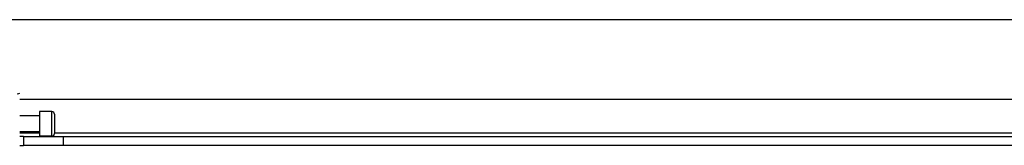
# Model space of a CAD drawing. Header units: inches. Extents: x 15 to 513, y 46 to 241.
# Tile 102 of 198: x 90.035 to 97.721, y 132.16 to 133.143. Entities that reach past the tile are written whole.
import ezdxf

# ---------------------------------------------------------------- set-up
doc = ezdxf.new("R2010")
doc.units = ezdxf.units.IN
doc.header["$MEASUREMENT"] = 0
doc.layers.add('Visible Edges(ANSI)', color=7, linetype='Continuous', lineweight=25)
doc.layers.add('Visible Tangent Edges(ANSI)', color=7, linetype='Continuous', lineweight=25)

msp = doc.modelspace()

# ---------------------------------------------------------------- linework, layer by layer
at = {"layer": 'Visible Edges(ANSI)'}
for p, q in [((70.3676, 133.1428), (122.3036, 133.1428)), ((102.6361, 132.5178), (90.0351, 132.5178)), ((90.1887, 132.3908), (90.0351, 132.3908)), ((90.1887, 132.4233), (90.1887, 132.2323)), ((90.2871, 132.4233), (90.1887, 132.4233)), ((90.3068, 132.4036), (90.3068, 132.252)), ((90.1887, 132.2648), (90.0351, 132.2648)), ((90.0661, 132.2278), (90.0351, 132.2278)), ((90.0661, 132.2278), (90.3781, 132.2278)), ((90.0661, 132.2278), (90.0661, 132.1598)), ((90.2871, 132.2323), (90.1887, 132.2323)), ((90.3781, 132.2278), (102.2931, 132.2278)), ((90.0351, 132.1598), (90.0661, 132.1598)), ((90.3781, 132.1598), (90.0661, 132.1598)), ((102.2931, 132.1598), (90.3781, 132.1598))]:
    msp.add_line(p, q, dxfattribs=at)
for centre, start, end in [((90.2871, 132.4036), 0, 90), ((90.2871, 132.252), 270, 0)]:
    msp.add_arc(centre, 0.0197, start, end, dxfattribs=at)
at = {"layer": 'Visible Tangent Edges(ANSI)'}
for p, q in [((90.2871, 132.2323), (90.2871, 132.4233)), ((90.0351, 132.2588), (90.1887, 132.2588)), ((90.3068, 132.2588), (102.3645, 132.2588)), ((90.3781, 132.1598), (90.3781, 132.2278))]:
    msp.add_line(p, q, dxfattribs=at)
msp.add_ellipse((90.0154, 132.5677), major_axis=(0.0197, 0), ratio=0.225879, start_param=4.712389, end_param=6.283185, dxfattribs=at)

doc.saveas('drawing.dxf')
